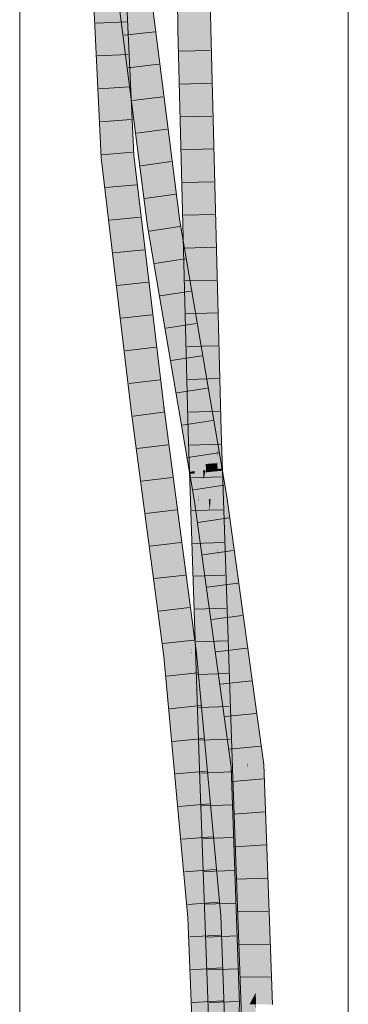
# Model space of a CAD drawing. Extents: x -620 to 3480, y 62 to 1112.
# Tile 207 of 256: x 187.83 to 190.33, y 809.82 to 817.33. Entities that reach past the tile are written whole.
import ezdxf

# ---------------------------------------------------------------- set-up
doc = ezdxf.new("R2010")
doc.units = 0
doc.layers.get('0').update_dxf_attribs({"lineweight": 13})
doc.layers.add('E_Detail_Linie_Text_Bem', color=7, linetype='Continuous', lineweight=13)
for name, color, linetype, lineweight, true_color in [('E_Leerrohr 25-A06GA2TQ8I', 7, 'Continuous', 9, 0xff8000), ('E_Leerrohr 25-Shading', 7, 'Continuous', 9, 0xff8000), ('E_Leerrohr 32-A06GA2TS8I', 7, 'Continuous', 9, 0x00b300), ('E_Leerrohr 32-Shading', 7, 'Continuous', 9, 0x00b300)]:
    doc.layers.add(name, color=color, linetype=linetype, lineweight=lineweight, true_color=true_color)

# ---------------------------------------------------------------- blocks, each defined once
blk = doc.blocks.new('Shading-A06GA2BD8I', base_point=(267.5467, 773.509))
at = {"layer": 'E_Leerrohr 25-Shading', "color": 34, "true_color": 0xb05800}
for points in [[(189.0344, 817.2506), (189.071, 817.2515), (189.0226, 818.1287), (189.0592, 818.1284)], [(189.2385, 818.1002), (189.236, 818.1269), (189.2477, 817.2556)], [(189.2787, 817.6744), (189.2385, 818.1002), (189.2843, 817.2564), (189.2477, 817.2556)], [(189.0344, 817.2506), (189.0441, 816.8767), (189.071, 817.2515), (189.1259, 815.1258)], [(189.2843, 817.2564), (189.2477, 817.2556), (189.3386, 815.0748), (189.2553, 816.9626)], [(189.2843, 817.2564), (189.3386, 815.0748), (189.3389, 815.1464)], [(189.2649, 816.745), (189.2553, 816.9626), (189.3269, 814.1917)], [(189.0441, 816.8767), (189.1136, 814.1854), (189.1259, 815.1258), (189.1502, 814.1865)], [(189.3322, 814.1918), (189.3291, 815.2899), (189.3269, 814.1917), (189.2649, 816.745)], [(189.3386, 815.0748), (189.3291, 815.2899), (189.3354, 814.1919), (189.3322, 814.1918)], [(189.3386, 815.0748), (189.3437, 814.9594), (189.3389, 815.1464)], [(189.3635, 814.1927), (189.3437, 814.9594), (189.3354, 814.1919), (189.3386, 815.0748)], [(189.1136, 814.1854), (189.1903, 812.9848), (189.1502, 814.1865)], [(189.1136, 814.1854), (189.202, 811.5377), (189.1903, 812.9848), (189.2244, 811.5385)], [(189.3322, 814.1918), (189.3269, 814.1917), (189.3338, 814.0541)], [(189.3338, 814.0541), (189.3269, 814.1917), (189.3351, 813.9473)], [(189.3338, 814.0541), (189.3362, 814.0474), (189.3322, 814.1918), (189.3354, 814.1919)], [(189.3362, 814.0474), (189.3716, 813.9493), (189.3354, 814.1919), (189.3635, 814.1927)], [(189.3362, 814.0474), (189.3338, 814.0541), (189.3365, 814.0007)], [(189.3351, 813.9473), (189.337, 813.8963), (189.3338, 814.0541), (189.3365, 814.0007)], [(189.3365, 814.0007), (189.3391, 813.9479), (189.3362, 814.0474), (189.3713, 813.9503)], [(189.337, 813.8963), (189.3351, 813.9473), (189.3371, 813.8864)], [(189.3365, 814.0007), (189.3368, 813.9477), (189.3391, 813.9479)], [(189.3368, 813.9477), (189.4006, 812.72), (189.3391, 813.9479)], [(189.3368, 813.9477), (189.337, 813.8963), (189.4006, 812.72), (189.4283, 811.5457)], [(189.3391, 813.9479), (189.4006, 812.72), (189.3713, 813.9503), (189.3716, 813.9493)], [(189.4006, 812.72), (189.4366, 812.0013), (189.3716, 813.9493)], [(189.4152, 811.5452), (189.4283, 811.5457), (189.3371, 813.8864), (189.337, 813.8963)], [(189.2244, 811.5385), (189.2385, 811.539), (189.1903, 812.9848)], [(189.4366, 812.0013), (189.4006, 812.72), (189.4474, 811.5463), (189.4283, 811.5457)], [(189.4474, 811.5463), (189.4518, 811.5464), (189.4366, 812.0013)], [(189.202, 811.5377), (189.2787, 809.4475), (189.2244, 811.5385)], [(189.2787, 809.4475), (189.2385, 811.539), (189.2244, 811.5385)], [(189.2385, 811.539), (189.3049, 809.1695), (189.2553, 811.0825)], [(189.2385, 811.539), (189.2787, 809.4475), (189.3049, 809.1695), (189.2889, 809.1689)], [(189.4283, 811.5457), (189.4152, 811.5452), (189.46, 810.3249)], [(189.4474, 811.5463), (189.4283, 811.5457), (189.5022, 809.1765), (189.46, 810.3249)], [(189.5089, 809.1767), (189.5388, 809.1777), (189.4474, 811.5463), (189.4518, 811.5464)], [(189.4474, 811.5463), (189.5022, 809.1765), (189.5089, 809.1767)], [(189.3049, 809.1695), (189.3255, 809.1702), (189.2553, 811.0825)]]:
    blk.add_solid(points, dxfattribs=at)
at = {"layer": 'E_Leerrohr 25-Shading', "color": 30, "true_color": 0xf57b00}
for points in [[(189.071, 817.2515), (189.1594, 817.2535), (189.0592, 818.1284), (189.1476, 818.1277)], [(189.1537, 817.6749), (189.1594, 817.2535), (189.236, 818.1269), (189.2477, 817.2556)], [(189.1502, 814.1865), (189.2386, 814.189), (189.071, 817.2515), (189.1594, 817.2535)], [(189.1594, 817.2535), (189.2187, 814.9578), (189.2477, 817.2556), (189.2553, 816.9626)], [(189.2187, 814.9578), (189.2386, 814.189), (189.2553, 816.9626), (189.3269, 814.1917)], [(189.1502, 814.1865), (189.1903, 812.9848), (189.1785, 814.1873)], [(189.1903, 812.9848), (189.2386, 814.189), (189.1785, 814.1873)], [(189.1903, 812.9848), (189.2385, 811.539), (189.2386, 814.189), (189.3269, 811.5421)], [(189.2386, 814.189), (189.2468, 813.9407), (189.3269, 814.1917), (189.3351, 813.9473)], [(189.3328, 813.9471), (189.2468, 813.9407), (189.3343, 813.886), (189.2489, 813.8774)], [(189.3371, 813.8864), (189.3351, 813.9473), (189.3343, 813.886), (189.3328, 813.9471)], [(189.3343, 813.886), (189.2489, 813.8774), (189.3912, 811.5443), (189.3269, 811.5421)], [(189.3371, 813.8864), (189.3343, 813.886), (189.4152, 811.5452), (189.3912, 811.5443)], [(189.2385, 811.539), (189.2553, 811.0825), (189.2504, 811.5394)], [(189.2553, 811.0825), (189.3269, 811.5421), (189.2504, 811.5394)], [(189.2553, 811.0825), (189.3255, 809.1702), (189.3269, 811.5421), (189.4138, 809.1733)], [(189.3912, 811.5443), (189.3269, 811.5421), (189.4089, 810.7917)], [(189.4089, 810.7917), (189.3269, 811.5421), (189.4471, 809.1745), (189.4138, 809.1733)], [(189.4152, 811.5452), (189.3912, 811.5443), (189.453, 810.3891), (189.4089, 810.7917)], [(189.46, 810.3249), (189.4152, 811.5452), (189.453, 810.3891)], [(189.4724, 809.1754), (189.4624, 810.1002), (189.4089, 810.7917), (189.453, 810.3891)], [(189.4724, 809.1754), (189.4089, 810.7917), (189.4471, 809.1745)], [(189.4624, 810.1002), (189.46, 810.3249), (189.453, 810.3891)], [(189.4995, 809.2492), (189.46, 810.3249), (189.4926, 809.1761), (189.4624, 810.1002)], [(189.4624, 810.1002), (189.4724, 809.1754), (189.4926, 809.1761)]]:
    blk.add_solid(points, dxfattribs=at)
at = {"layer": 'E_Leerrohr 32-Shading', "color": 96, "true_color": 0x007b00}
for points in [[(188.6398, 817.1775), (188.6166, 818.0717), (188.609, 817.532), (188.6068, 818.0582)], [(188.6592, 816.9534), (188.6517, 817.3156), (188.6398, 817.1775), (188.6166, 818.0717)], [(188.4268, 817.5617), (188.3673, 818.0537), (188.4604, 816.8391), (188.3951, 817.4569)], [(188.6197, 817.4794), (188.551, 817.7292), (188.752, 816.4407), (188.6273, 817.1296)], [(188.7634, 817.75), (188.8423, 817.13), (188.7867, 817.7523)], [(188.8276, 817.5356), (188.7998, 817.7536), (188.9818, 816.0538), (188.8262, 817.3663)], [(188.6094, 817.438), (188.6628, 816.2907), (188.609, 817.532), (188.632, 817.2664)], [(188.8057, 817.5396), (188.8423, 817.13), (188.8262, 817.3663)], [(189.0248, 815.7867), (188.8276, 817.5356), (189.0136, 815.785), (188.9818, 816.054)], [(188.8276, 817.5356), (189.0248, 815.7867), (188.8569, 817.3055)], [(188.3951, 817.4569), (188.4502, 816.2721), (188.4604, 816.8391), (188.4866, 816.2751)], [(188.695, 816.3847), (188.6517, 817.3156), (188.6653, 816.6603)], [(188.8262, 817.3663), (188.8423, 817.13), (188.9818, 816.0538), (188.9924, 815.9519)], [(188.6628, 816.2907), (188.6628, 816.29), (188.632, 817.2664), (188.6398, 817.1775)], [(188.8569, 817.3055), (188.8634, 817.2468), (189.0498, 815.7904), (189.0274, 815.787)], [(188.8634, 817.2468), (189.0248, 815.7867), (189.0274, 815.787)], [(188.6729, 816.2909), (188.6592, 816.9534), (188.6628, 816.29), (188.6398, 817.1775)], [(188.6592, 816.9535), (188.6273, 817.1296), (188.6794, 816.7209)], [(188.8086, 815.7543), (188.752, 816.4407), (188.6794, 816.7209), (188.6592, 816.9535)], [(188.8086, 815.7543), (188.6794, 816.7209), (188.7786, 815.9417)], [(188.6729, 816.2909), (188.6993, 816.2931), (188.6653, 816.6603), (188.695, 816.3847)], [(188.752, 816.4407), (188.8086, 815.7543), (188.8388, 815.7589)], [(188.4502, 816.2721), (188.4811, 816.0137), (188.4866, 816.2751), (188.6029, 815.3034)], [(188.6628, 816.29), (188.6959, 816.0132), (188.6729, 816.2909)], [(188.6729, 816.2909), (188.6857, 816.1366), (188.6993, 816.2931), (188.6963, 816.0458)], [(188.8994, 814.3768), (188.6993, 816.2931), (188.8919, 814.3758), (188.6963, 816.0458)], [(188.6993, 816.2931), (188.8994, 814.3768), (188.771, 815.6938)], [(188.6857, 816.1366), (188.6959, 816.0132), (188.6963, 816.0458)], [(188.6963, 816.0458), (188.6959, 816.0132), (188.8919, 814.3758)], [(188.9818, 816.054), (188.9924, 815.9519), (189.0136, 815.785)], [(188.6029, 815.3034), (188.4811, 816.0137), (188.6354, 815.0318), (188.547, 815.4626)], [(188.7786, 815.9417), (188.8026, 815.7534), (188.8086, 815.7543)], [(188.8026, 815.7534), (188.9639, 815.0245), (188.8086, 815.7543)], [(188.9639, 815.0245), (188.8026, 815.7534), (189.1128, 814.1506), (188.8842, 815.274)], [(188.9639, 815.0245), (188.8388, 815.7589), (188.8086, 815.7543)], [(189.0136, 815.785), (189.0974, 815.2933), (189.0248, 815.7867)], [(189.0248, 815.7867), (189.0974, 815.2933), (189.0274, 815.787), (189.0909, 815.3607)], [(189.0909, 815.3607), (189.0498, 815.7904), (189.0274, 815.787)], [(189.0761, 815.6361), (189.0498, 815.7904), (189.0809, 815.5866)], [(189.1259, 815.1258), (189.0809, 815.5866), (189.0909, 815.3607), (189.0498, 815.7904)], [(188.771, 815.6938), (188.8994, 814.3768), (188.8922, 814.6808), (188.9235, 814.3798)], [(189.2293, 814.6152), (189.2787, 814.4471), (189.0809, 815.5866), (189.0761, 815.6361)], [(189.1259, 815.1258), (189.2293, 814.6152), (189.0809, 815.5866)], [(188.547, 815.4626), (188.6801, 814.3492), (188.6354, 815.0318), (188.7165, 814.3538)], [(189.0909, 815.3607), (189.0974, 815.2933), (189.1259, 815.1258)], [(189.1128, 814.1506), (188.8842, 815.274), (189.158, 813.8851), (188.913, 815.1052)], [(189.158, 813.8851), (188.913, 815.1052), (189.1215, 813.8817)], [(189.2293, 814.6152), (189.1259, 815.1258), (189.1903, 814.7479)], [(188.9235, 814.3798), (188.9282, 814.3804), (188.8922, 814.6808)], [(189.1903, 814.7479), (189.2553, 814.3664), (189.2293, 814.6152), (189.2803, 814.2814)], [(189.3437, 814.0656), (189.2787, 814.4471), (189.2803, 814.2814), (189.2293, 814.6152)], [(188.9291, 814.3315), (188.9282, 814.3804), (188.9235, 814.3798)], [(188.9282, 814.3804), (188.9291, 814.3315), (189.1401, 812.4968), (189.1345, 812.539)], [(188.9326, 814.347), (188.9282, 814.3804), (189.1479, 812.4976), (189.1401, 812.4968)], [(188.6801, 814.3492), (188.7204, 814.0447), (188.7165, 814.3538), (188.9005, 812.9606)], [(188.8919, 814.3758), (188.9341, 814.0557), (188.8994, 814.3768)], [(188.8994, 814.3768), (188.9341, 814.0557), (188.9235, 814.3798), (188.9291, 814.3315)], [(189.107, 812.7784), (188.9291, 814.3315), (189.1171, 812.6708), (188.9341, 814.0557)], [(188.952, 814.1805), (189.1524, 812.6826), (188.9326, 814.347)], [(189.2803, 814.2814), (189.2553, 814.3664), (189.3381, 813.9026), (189.3344, 813.9022)], [(189.3706, 813.9058), (189.2803, 814.2814), (189.3381, 813.9026)], [(189.2803, 814.2814), (189.3716, 813.9016), (189.3437, 814.0656)], [(188.952, 814.1805), (189.1497, 812.4978), (189.1524, 812.6826), (189.1668, 812.4998)], [(189.1479, 812.4976), (189.1497, 812.4978), (188.952, 814.1805)], [(188.9005, 812.9606), (188.7204, 814.0447), (188.9292, 812.4732), (188.9213, 812.5239)], [(189.1607, 813.8686), (189.158, 813.8851), (189.1243, 813.8649), (189.1215, 813.8817)], [(189.1601, 813.6548), (189.1945, 813.6601), (189.1243, 813.8649), (189.1607, 813.8686)], [(189.1608, 813.8686), (189.158, 813.8851), (189.1607, 813.8686)], [(189.1903, 813.6955), (189.1608, 813.8686), (189.1945, 813.6601), (189.1607, 813.8686)], [(189.3381, 813.9026), (189.3344, 813.9022), (189.3405, 813.8867), (189.3371, 813.8864)], [(189.3371, 813.8864), (189.371, 813.6874), (189.3405, 813.8867)], [(189.3716, 813.8898), (189.3716, 813.9016), (189.3381, 813.9026), (189.3706, 813.9058)], [(189.3716, 813.8898), (189.3381, 813.9026), (189.3405, 813.8867)], [(189.371, 813.6874), (189.3716, 813.8898), (189.3405, 813.8867)], [(189.3968, 813.6913), (189.373, 813.89), (189.371, 813.6874), (189.3716, 813.8898)], [(189.3716, 813.9016), (189.373, 813.89), (189.3736, 813.89)], [(189.373, 813.89), (189.3716, 813.9016), (189.3716, 813.8898)], [(189.373, 813.89), (189.3968, 813.6913), (189.3736, 813.89), (189.4072, 813.693)], [(189.1601, 813.6548), (189.2787, 812.7977), (189.1945, 813.6601)], [(189.1945, 813.6601), (189.1963, 813.6603), (189.1903, 813.6955)], [(189.2787, 812.7977), (189.1963, 813.6603), (189.1945, 813.6601)], [(189.1963, 813.6603), (189.2787, 812.7977), (189.2553, 813.2338), (189.3437, 812.3279)], [(189.3968, 813.6913), (189.371, 813.6874), (189.46, 813.0435)], [(189.4072, 813.693), (189.3968, 813.6913), (189.525, 812.5733), (189.46, 813.0435)], [(189.4072, 813.693), (189.525, 812.5733), (189.4366, 813.4799)], [(189.4366, 813.4799), (189.525, 812.5733), (189.6866, 811.6714), (189.5982, 812.0437)], [(189.2775, 813.0443), (189.2553, 813.2338), (189.2633, 813.1516)], [(189.2553, 813.2338), (189.2775, 813.0443), (189.3738, 812.3773), (189.3876, 812.2079)], [(189.3716, 812.126), (189.2633, 813.1516), (189.3437, 812.3279)], [(189.3716, 812.126), (189.3976, 812.0167), (189.2633, 813.1516), (189.2775, 813.0443)], [(189.2775, 813.0443), (189.3976, 812.0167), (189.3876, 812.2079), (189.4063, 811.9801)], [(188.9005, 812.9606), (188.9292, 812.4732), (188.9644, 812.4772)], [(189.1345, 812.539), (189.107, 812.7784), (189.1171, 812.6708)], [(189.1524, 812.6826), (189.1668, 812.4998), (189.1676, 812.5681), (189.1732, 812.5004)], [(188.9213, 812.5239), (188.928, 812.4731), (188.9292, 812.4732)], [(189.1732, 812.5004), (189.1765, 812.5008), (189.1676, 812.5681)], [(188.9292, 812.4732), (188.928, 812.4731), (189.1278, 810.4837), (189.0017, 811.674)], [(188.9644, 812.4772), (188.9292, 812.4732), (189.0858, 811.0313)], [(188.9292, 812.4732), (189.1278, 810.4837), (189.1451, 810.4849)], [(189.0521, 811.526), (188.9644, 812.4772), (189.0354, 811.6318)], [(189.1479, 812.4976), (189.1401, 812.4968), (189.1957, 811.9175), (189.1903, 811.9519)], [(189.1497, 812.4978), (189.1479, 812.4976), (189.201, 811.8837), (189.1957, 811.9175)], [(189.1668, 812.4998), (189.1497, 812.4978), (189.2044, 811.8624), (189.201, 811.8837)], [(189.2044, 811.8624), (189.1732, 812.5004), (189.1668, 812.4998)], [(189.1865, 812.2883), (189.1765, 812.5008), (189.1732, 812.5004)], [(189.2044, 811.8624), (189.2074, 811.8435), (189.1732, 812.5004), (189.1865, 812.2883)], [(189.2787, 811.3918), (189.1765, 812.5008), (189.2189, 811.7703), (189.1865, 812.2883)], [(189.3738, 812.3773), (189.4063, 811.9801), (189.3918, 812.2472), (189.4194, 811.9251)], [(189.1865, 812.2883), (189.2074, 811.8435), (189.2189, 811.7703)], [(189.4194, 811.9251), (189.46, 811.754), (189.3918, 812.2472)], [(189.4428, 811.6302), (189.3976, 812.0167), (189.4366, 811.6562), (189.3716, 812.126)], [(189.4428, 811.6302), (189.4446, 811.6303), (189.3976, 812.0167), (189.4194, 811.9251)], [(189.5982, 812.0437), (189.6528, 811.649), (189.6866, 811.6714), (189.6893, 811.6523)], [(189.1903, 811.9519), (189.2148, 811.6859), (189.1957, 811.9175)], [(189.201, 811.8837), (189.1957, 811.9175), (189.2113, 811.7617), (189.2148, 811.6859)], [(189.4446, 811.6303), (189.4767, 811.6332), (189.4194, 811.9251), (189.46, 811.754)], [(189.2074, 811.8435), (189.201, 811.8837), (189.2113, 811.7617)], [(189.2189, 811.7703), (189.2074, 811.8435), (189.2228, 811.7084)], [(189.2443, 811.3659), (189.2074, 811.8435), (189.2113, 811.7617)], [(189.2074, 811.8435), (189.2443, 811.3659), (189.2228, 811.7084)], [(189.2113, 811.7617), (189.2148, 811.6859), (189.2443, 811.3659)], [(189.3437, 810.6866), (189.2787, 811.3918), (189.2228, 811.7084), (189.2189, 811.7703)], [(189.3437, 810.6866), (189.2228, 811.7084), (189.3287, 810.7815)], [(189.2443, 811.3659), (189.2897, 811.0291), (189.2228, 811.7084), (189.3287, 810.7815)], [(189.1278, 810.4837), (189.0017, 811.674), (189.1221, 810.4833), (189.0312, 811.3535)], [(189.1171, 810.821), (189.0521, 811.526), (189.0858, 811.0313), (189.0354, 811.6318)], [(189.4366, 811.6562), (189.4403, 811.6299), (189.4428, 811.6302)], [(189.4428, 811.6302), (189.4403, 811.6299), (189.447, 811.5618), (189.45, 811.476)], [(189.45, 811.476), (189.4403, 811.6299), (189.507, 809.8264), (189.5048, 809.8264)], [(189.4428, 811.6302), (189.447, 811.5618), (189.4446, 811.6303)], [(189.4446, 811.6303), (189.447, 811.5618), (189.4767, 811.6332), (189.4876, 810.8964)], [(189.4876, 810.8964), (189.525, 810.2845), (189.4767, 811.6332)], [(189.6528, 811.649), (189.6632, 811.3575), (189.6893, 811.6523), (189.7516, 809.9112)], [(189.447, 811.5618), (189.45, 811.476), (189.4876, 810.8964), (189.488, 810.8722)], [(189.4502, 811.4716), (189.45, 811.476), (189.5099, 809.8264), (189.507, 809.8264)], [(189.488, 810.8722), (189.4502, 811.4716), (189.4991, 810.1252)], [(189.0312, 811.3535), (189.1115, 810.4826), (189.1221, 810.4833)], [(189.2897, 811.0291), (189.2443, 811.3659), (189.2553, 811.2468)], [(189.6632, 811.3575), (189.7182, 809.8231), (189.7516, 809.9112), (189.7548, 809.8226)], [(189.3244, 810.4969), (189.361, 810.4993), (189.2553, 811.2468), (189.2897, 811.0291)], [(189.1171, 810.821), (189.0858, 811.0313), (189.09, 810.9923)], [(189.2897, 811.0291), (189.361, 810.4993), (189.3287, 810.7815)], [(189.09, 810.9923), (189.1451, 810.4849), (189.1171, 810.821), (189.148, 810.485)], [(189.488, 810.8722), (189.525, 810.2845), (189.4876, 810.8964)], [(189.5099, 809.8264), (189.488, 810.8722), (189.4991, 810.1252)], [(189.5099, 809.8264), (189.5414, 809.8259), (189.488, 810.8722), (189.525, 810.2845)], [(189.3287, 810.7815), (189.361, 810.4993), (189.3437, 810.6866)], [(189.1221, 810.4833), (189.1115, 810.4826), (189.1287, 810.3168)], [(189.1287, 810.3168), (189.1115, 810.4826), (189.1919, 808.7136), (189.1795, 808.7134)], [(189.1387, 810.2202), (189.1278, 810.4837), (189.1287, 810.3168), (189.1221, 810.4833)], [(189.1451, 810.4849), (189.1278, 810.4837), (189.1698, 809.9192), (189.1387, 810.2202)], [(189.1451, 810.4849), (189.153, 810.3052), (189.148, 810.485)], [(189.153, 810.3052), (189.1698, 809.9192), (189.148, 810.485)], [(189.3244, 810.4969), (189.3716, 810.2219), (189.361, 810.4993)], [(189.3244, 810.4969), (189.3928, 808.717), (189.3716, 810.2219), (189.4125, 808.7173)], [(189.2004, 808.7137), (189.1387, 810.2202), (189.1919, 808.7136), (189.1287, 810.3168)], [(189.1903, 809.3849), (189.1698, 809.9192), (189.2004, 808.7137), (189.1387, 810.2202)], [(189.4125, 808.7173), (189.4294, 808.7176), (189.3716, 810.2219)], [(189.507, 809.8264), (189.5048, 809.8264), (189.4983, 809.3853), (189.4366, 808.8887)], [(189.5099, 809.8264), (189.507, 809.8264), (189.5026, 809.4193), (189.4983, 809.3853)], [(189.525, 809.6), (189.5414, 809.8259), (189.5026, 809.4193), (189.5099, 809.8264)]]:
    blk.add_solid(points, dxfattribs=at)
at = {"layer": 'E_Leerrohr 32-Shading', "color": 94, "true_color": 0x00ac00}
for points in [[(188.7634, 817.75), (188.7093, 817.475), (188.8423, 817.13), (188.841, 816.4409)], [(188.5158, 817.5493), (188.4268, 817.5617), (188.5492, 816.8312), (188.4604, 816.8391)], [(188.6094, 817.438), (188.5158, 817.5493), (188.5492, 816.8312)], [(188.7093, 817.475), (188.6197, 817.4794), (188.841, 816.4409), (188.752, 816.4407)], [(188.5492, 816.8312), (188.5747, 816.2826), (188.6094, 817.438), (188.6628, 816.29)], [(188.8423, 817.13), (188.841, 816.4409), (189.0005, 815.783), (188.9262, 815.7719)], [(188.8423, 817.13), (189.0005, 815.783), (188.9924, 815.9519)], [(188.4604, 816.8391), (188.4866, 816.2751), (188.5492, 816.8312), (188.5747, 816.2826)], [(188.8267, 816.4409), (188.752, 816.4407), (188.9262, 815.7719), (188.8388, 815.7589)], [(188.841, 816.4409), (188.8267, 816.4409), (188.9262, 815.7719)], [(188.4866, 816.2751), (188.6029, 815.3034), (188.5747, 816.2826), (188.6919, 815.3033)], [(188.5747, 816.2826), (188.6919, 815.3033), (188.6628, 816.29), (188.6959, 816.0132)], [(188.6919, 815.3033), (188.8042, 814.3648), (188.6959, 816.0132), (188.8919, 814.3758)], [(189.0005, 815.783), (189.0136, 815.785), (188.9924, 815.9519)], [(188.8388, 815.7589), (188.9639, 815.0245), (188.9262, 815.7719), (189.0525, 815.0307)], [(188.9262, 815.7719), (189.0525, 815.0307), (189.0005, 815.783)], [(189.0525, 815.0307), (189.0136, 815.785), (189.0005, 815.783)], [(189.0974, 815.2933), (189.0136, 815.785), (189.1537, 814.4366), (189.0525, 815.0307)], [(188.6581, 815.3033), (188.6029, 815.3034), (188.6354, 815.0318)], [(188.6919, 815.3033), (188.6581, 815.3033), (188.7165, 814.3538), (188.6354, 815.0318)], [(188.6919, 815.3033), (188.7165, 814.3538), (188.8042, 814.3648)], [(189.1259, 815.1258), (189.0974, 815.2933), (189.1753, 814.6202), (189.166, 814.5417)], [(189.0974, 815.2933), (189.1537, 814.4366), (189.1278, 814.9601)], [(189.1259, 815.1258), (189.1753, 814.6202), (189.1903, 814.7479)], [(189.1537, 814.4366), (189.0525, 815.0307), (189.1128, 814.1506), (188.9639, 815.0245)], [(189.1537, 814.4366), (189.2011, 814.1586), (189.1278, 814.9601)], [(189.1903, 814.7479), (189.1753, 814.6202), (189.2553, 814.3664), (189.2457, 814.2846)], [(189.166, 814.5417), (189.2011, 814.1586), (189.1753, 814.6202), (189.2462, 813.8937)], [(189.2457, 814.2846), (189.1753, 814.6202), (189.2251, 814.1097)], [(189.1537, 814.4366), (189.1128, 814.1506), (189.1201, 814.1512)], [(189.2011, 814.1586), (189.1537, 814.4366), (189.1201, 814.1512)], [(188.7165, 814.3538), (188.9005, 812.9606), (188.8042, 814.3648), (188.9891, 812.9651)], [(188.8042, 814.3648), (188.9891, 812.9651), (188.8919, 814.3758), (188.9341, 814.0557)], [(189.2457, 814.2846), (189.371, 813.6874), (189.2553, 814.3664)], [(189.371, 813.6874), (189.2457, 814.2846), (189.2462, 813.8937), (189.2251, 814.1097)], [(189.1676, 814.1555), (189.1128, 814.1506), (189.1808, 813.8874), (189.158, 813.8851)], [(189.2462, 813.8937), (189.2011, 814.1586), (189.1808, 813.8874), (189.1676, 814.1555)], [(189.0996, 812.6017), (189.118, 812.6464), (188.9378, 813.9839), (188.9341, 814.0557)], [(189.1171, 812.6708), (188.9341, 814.0557), (189.118, 812.6464)], [(189.0522, 812.4869), (189.0996, 812.6017), (188.9891, 812.9651), (188.9378, 813.9839)], [(189.1607, 813.8854), (189.158, 813.8851), (189.1608, 813.8686)], [(189.1608, 813.8686), (189.1665, 813.886), (189.1607, 813.8854)], [(189.1608, 813.8686), (189.1903, 813.6955), (189.1665, 813.886), (189.1895, 813.7114)], [(189.1895, 813.7114), (189.1808, 813.8874), (189.1665, 813.886)], [(189.1963, 813.6603), (189.2303, 813.8195), (189.1808, 813.8874), (189.2267, 813.8918)], [(189.1962, 813.6611), (189.1963, 813.6603), (189.1895, 813.7117), (189.1808, 813.8874)], [(189.2303, 813.8195), (189.2462, 813.8937), (189.2267, 813.8918)], [(189.2379, 813.6668), (189.2462, 813.8937), (189.2303, 813.8195)], [(189.2379, 813.6668), (189.2698, 813.6718), (189.2462, 813.8937), (189.2489, 813.8775)], [(189.371, 813.6874), (189.2462, 813.8937), (189.2836, 813.6739)], [(189.2698, 813.6718), (189.2836, 813.6739), (189.2489, 813.8775)], [(189.2303, 813.8195), (189.1963, 813.6603), (189.2379, 813.6668)], [(189.1903, 813.6955), (189.1962, 813.6611), (189.1895, 813.7117)], [(189.1963, 813.6603), (189.2553, 813.2338), (189.2379, 813.6668)], [(189.2379, 813.6668), (189.2553, 813.2338), (189.2698, 813.6718), (189.2776, 813.5805)], [(189.2776, 813.5805), (189.2836, 813.6739), (189.2698, 813.6718)], [(189.3671, 812.5352), (189.3351, 813.2945), (189.2776, 813.5805), (189.2836, 813.6739)], [(189.371, 813.6874), (189.2836, 813.6739), (189.46, 813.0435), (189.4966, 812.1338)], [(189.3346, 813.3051), (189.2836, 813.6739), (189.3351, 813.2945)], [(189.3738, 812.3773), (189.3671, 812.5352), (189.2553, 813.2338), (189.2776, 813.5805)], [(189.3351, 813.2945), (189.3441, 813.2282), (189.3346, 813.3051), (189.3434, 813.2415)], [(189.3351, 813.2945), (189.3671, 812.5352), (189.3441, 813.2282), (189.3918, 812.2472)], [(189.3441, 813.2282), (189.4949, 812.1161), (189.3434, 813.2415), (189.4966, 812.1338)], [(189.3918, 812.2472), (189.46, 811.754), (189.3441, 813.2282), (189.4949, 812.1161)], [(189.4966, 812.1338), (189.5616, 811.6638), (189.46, 813.0435), (189.525, 812.5733)], [(188.9005, 812.9606), (188.9644, 812.4772), (188.9891, 812.9651), (189.0522, 812.4869)], [(189.1345, 812.539), (189.1171, 812.6708), (189.1376, 812.4965), (189.118, 812.6464)], [(189.0996, 812.6017), (189.0522, 812.4869), (189.1123, 812.4937)], [(189.1238, 812.4949), (189.118, 812.6464), (189.1123, 812.4937), (189.0996, 812.6017)], [(189.1376, 812.4965), (189.118, 812.6464), (189.1238, 812.4949)], [(189.1376, 812.4965), (189.1401, 812.4968), (189.1345, 812.539)], [(189.3671, 812.5352), (189.3738, 812.3773), (189.3918, 812.2472)], [(189.525, 812.5733), (189.5616, 811.6638), (189.5982, 812.0437)], [(189.0522, 812.4869), (188.9644, 812.4772), (189.0887, 812.0914), (189.0521, 811.526)], [(189.0522, 812.4869), (189.1468, 811.6436), (189.1123, 812.4937), (189.127, 812.3757)], [(189.0522, 812.4869), (189.0887, 812.0914), (189.0862, 812.1839)], [(189.127, 812.3757), (189.1238, 812.4949), (189.1123, 812.4937)], [(189.1376, 812.4965), (189.1238, 812.4949), (189.2362, 810.491), (189.1537, 811.3864)], [(189.1401, 812.4968), (189.1376, 812.4965), (189.1903, 811.9519), (189.19, 811.9467)], [(189.1869, 811.8987), (189.19, 811.9467), (189.1562, 812.1431), (189.1376, 812.4965)], [(189.1376, 812.4965), (189.2362, 810.491), (189.2433, 810.4915)], [(189.0887, 812.0914), (189.1537, 811.3864), (189.0862, 812.1839), (189.1468, 811.6436)], [(189.1771, 811.7476), (189.1869, 811.8987), (189.1562, 812.1431)], [(189.5616, 811.6638), (189.4966, 812.1338), (189.5594, 811.6407), (189.4949, 812.1161)], [(189.0521, 811.526), (189.1171, 810.821), (189.0887, 812.0914), (189.1537, 811.3864)], [(189.5594, 811.6407), (189.4949, 812.1161), (189.4767, 811.6332), (189.46, 811.754)], [(189.5616, 811.6638), (189.5648, 811.6411), (189.5982, 812.0437), (189.6528, 811.649)], [(189.2148, 811.6859), (189.19, 811.9467), (189.2433, 810.4915), (189.1771, 811.7476)], [(189.19, 811.9467), (189.2148, 811.6859), (189.1903, 811.9519)], [(189.2443, 811.3659), (189.2148, 811.6859), (189.2535, 811.2192), (189.2477, 811.1288)], [(189.2148, 811.6859), (189.2433, 810.4915), (189.2851, 810.4943)], [(189.4767, 811.6332), (189.525, 810.2845), (189.5594, 811.6407)], [(189.5594, 811.6407), (189.525, 810.2845), (189.5625, 811.6409), (189.5631, 811.5854)], [(189.5616, 811.6638), (189.5594, 811.6407), (189.5625, 811.6409)], [(189.5616, 811.6638), (189.5625, 811.6409), (189.5648, 811.6411)], [(189.5631, 811.5854), (189.5648, 811.6411), (189.5625, 811.6409)], [(189.6266, 809.9135), (189.5648, 811.6411), (189.5816, 809.8252), (189.5631, 811.5854)], [(189.6528, 811.649), (189.5648, 811.6411), (189.6632, 811.3575), (189.6465, 810.6992)], [(189.5648, 811.6411), (189.6266, 809.9135), (189.6465, 810.6992)], [(189.5776, 810.2056), (189.5631, 811.5854), (189.5414, 809.8259), (189.525, 810.2845)], [(189.1171, 810.821), (189.148, 810.485), (189.1537, 811.3864), (189.2362, 810.491)], [(189.2443, 811.3659), (189.2535, 811.2192), (189.2553, 811.2468)], [(189.6266, 809.9135), (189.6298, 809.8245), (189.6632, 811.3575), (189.7182, 809.8231)], [(189.2553, 811.2468), (189.2538, 811.2234), (189.3244, 810.4969), (189.3007, 810.4953)], [(189.2477, 811.1288), (189.2851, 810.4943), (189.2535, 811.2192), (189.2989, 810.4952)], [(189.2538, 811.2234), (189.2535, 811.2192), (189.3007, 810.4953), (189.2989, 810.4952)], [(189.1779, 810.4871), (189.148, 810.485), (189.1843, 809.9194), (189.1698, 809.9192)], [(189.2362, 810.491), (189.1779, 810.4871), (189.2581, 809.9204), (189.1843, 809.9194)], [(189.2433, 810.4915), (189.2362, 810.491), (189.248, 810.3099)], [(189.2362, 810.491), (189.2581, 809.9204), (189.248, 810.3099)], [(189.2433, 810.4915), (189.2581, 809.9204), (189.2851, 810.4943), (189.2936, 810.2288)], [(189.2851, 810.4943), (189.2936, 810.2288), (189.2989, 810.4952), (189.3049, 810.3275)], [(189.2989, 810.4952), (189.3049, 810.3275), (189.3007, 810.4953), (189.3065, 810.3408)], [(189.3065, 810.3408), (189.3244, 810.4969), (189.3007, 810.4953)], [(189.3675, 808.7166), (189.3928, 808.717), (189.3065, 810.3408), (189.3244, 810.4969)], [(189.3628, 808.7164), (189.3675, 808.7166), (189.3049, 810.3275), (189.3065, 810.3408)], [(189.3049, 810.3275), (189.2936, 810.2288), (189.3628, 808.7164), (189.3422, 808.7161)], [(189.2936, 810.2288), (189.2581, 809.9204), (189.3422, 808.7161), (189.3044, 808.7155)], [(189.5816, 809.8252), (189.5776, 810.2056), (189.5414, 809.8259)], [(189.1843, 809.9194), (189.1698, 809.9192), (189.1903, 809.3849)], [(189.2581, 809.9204), (189.1843, 809.9194), (189.2161, 808.714), (189.1903, 809.3849)], [(189.2581, 809.9204), (189.2161, 808.714), (189.3044, 808.7155)], [(189.6266, 809.9135), (189.5816, 809.8252), (189.6275, 809.8245)], [(189.6298, 809.8245), (189.6266, 809.9135), (189.6275, 809.8245)], [(189.5816, 809.8252), (189.5414, 809.8259), (189.5616, 808.886), (189.525, 809.6)], [(189.5616, 808.886), (189.6266, 809.7806), (189.5816, 809.8252), (189.6275, 809.8245)], [(189.6266, 809.7806), (189.6298, 809.8245), (189.6275, 809.8245)]]:
    blk.add_solid(points, dxfattribs=at)
blk = doc.blocks.new('Referenz-A06GA2TU8I')
at = {"layer": 'E_Detail_Linie_Text_Bem', "linetype": 'Continuous', "ltscale": 0.13}
for p, q in [((187.8313, 813.2654), (187.8313, 822.4455)), ((190.3313, 822.4455), (190.3313, 773.2654)), ((187.8313, 801.4654), (187.8313, 813.2654))]:
    blk.add_line(p, q, dxfattribs=at)
at = {"layer": 'E_Leerrohr 25-A06GA2TQ8I', "linetype": 'Continuous', "ltscale": 0.13}
for p, q in [((189.0344, 817.2506), (189.0226, 818.1287)), ((189.2843, 817.2564), (189.2726, 818.1266)), ((189.1136, 814.1854), (189.0344, 817.2506)), ((189.3635, 814.1927), (189.2843, 817.2564)), ((189.2811, 817.0905), (189.0462, 817.085)), ((189.2876, 816.8407), (189.0526, 816.8351)), ((189.294, 816.5908), (189.0591, 816.5851)), ((189.3005, 816.341), (189.0656, 816.3351)), ((189.3069, 816.0911), (189.072, 816.0851)), ((189.3134, 815.8413), (189.0785, 815.8352)), ((189.3199, 815.5914), (189.0849, 815.5852)), ((189.3263, 815.3415), (189.0914, 815.3352)), ((189.3328, 815.0917), (189.0979, 815.0852)), ((189.3392, 814.8418), (189.1043, 814.8353)), ((189.3457, 814.592), (189.1108, 814.5853)), ((189.3521, 814.3421), (189.1172, 814.3353)), ((189.202, 811.5377), (189.1136, 814.1854)), ((189.4518, 811.5464), (189.3635, 814.1927)), ((189.3593, 814.0923), (189.1244, 814.0853)), ((189.3677, 813.8425), (189.1328, 813.8354)), ((189.376, 813.5927), (189.1411, 813.5855)), ((189.3844, 813.3429), (189.1495, 813.3356)), ((189.3927, 813.0931), (189.1578, 813.0857)), ((189.401, 812.8433), (189.1661, 812.8357)), ((189.4094, 812.5935), (189.1745, 812.5858)), ((189.4177, 812.3437), (189.1828, 812.3359)), ((189.426, 812.0939), (189.1912, 812.086)), ((189.4344, 811.8441), (189.1995, 811.836)), ((189.2889, 809.1689), (189.202, 811.5377)), ((189.4427, 811.5943), (189.2078, 811.5861)), ((189.5388, 809.1777), (189.4518, 811.5464)), ((189.4517, 811.3445), (189.2169, 811.3363)), ((189.4609, 811.0946), (189.226, 811.0864)), ((189.4701, 810.8448), (189.2352, 810.8366)), ((189.4792, 810.595), (189.2444, 810.5868)), ((189.4884, 810.3452), (189.2535, 810.3369)), ((189.4976, 810.0953), (189.2627, 810.0871)), ((189.5067, 809.8455), (189.2719, 809.8373))]:
    blk.add_line(p, q, dxfattribs=at)
at = {"layer": 'E_Leerrohr 32-A06GA2TS8I', "linetype": 'Continuous', "ltscale": 0.13}
for p, q in [((188.4502, 816.2721), (188.3666, 818.0688)), ((188.6993, 816.2931), (188.6166, 818.0717)), ((188.8026, 815.7534), (188.551, 817.7292)), ((189.0498, 815.7904), (188.7998, 817.7536)), ((188.6446, 817.31), (188.4098, 817.3)), ((188.8586, 817.2332), (188.625, 817.2071)), ((188.6561, 817.0615), (188.4214, 817.0491)), ((188.8901, 816.9859), (188.6567, 816.9584)), ((188.6677, 816.813), (188.4331, 816.7982)), ((188.9215, 816.7387), (188.6883, 816.7096)), ((188.6792, 816.5644), (188.4448, 816.5473)), ((188.953, 816.4914), (188.72, 816.4609)), ((188.6801, 814.3492), (188.4502, 816.2721)), ((188.6907, 816.3159), (188.4565, 816.2963)), ((188.9282, 814.3804), (188.6993, 816.2931)), ((188.9845, 816.2442), (188.7517, 816.2121)), ((188.7187, 816.0682), (188.4846, 816.0473)), ((189.016, 815.9969), (188.7834, 815.9634)), ((188.7483, 815.8206), (188.5143, 815.7984)), ((189.1601, 813.6548), (188.8026, 815.7534)), ((189.0491, 815.7498), (188.8167, 815.715)), ((189.4072, 813.693), (189.0498, 815.7904)), ((188.7779, 815.573), (188.5441, 815.5496)), ((189.0911, 815.5034), (188.8587, 815.4685)), ((188.8076, 815.3253), (188.5739, 815.3007)), ((189.1331, 815.257), (188.9007, 815.222)), ((188.8372, 815.0777), (188.6036, 815.0519)), ((189.1751, 815.0106), (188.9427, 814.9755)), ((188.8668, 814.8301), (188.6334, 814.803)), ((189.217, 814.7643), (188.9847, 814.729)), ((188.8964, 814.5825), (188.6632, 814.5542)), ((189.259, 814.5179), (189.0267, 814.4824)), ((189.1765, 812.5008), (188.9282, 814.3804)), ((188.928, 812.4731), (188.6801, 814.3492)), ((188.9266, 814.3348), (188.6935, 814.3056)), ((189.301, 814.2715), (189.0687, 814.2359)), ((188.9594, 814.0868), (188.7262, 814.0579)), ((189.343, 814.0251), (189.1107, 813.9894)), ((188.9922, 813.8387), (188.7589, 813.8103)), ((189.3849, 813.7787), (189.1527, 813.7429)), ((189.4403, 811.6299), (189.1601, 813.6548)), ((189.6893, 811.6523), (189.4072, 813.693)), ((189.0249, 813.5906), (188.7916, 813.5627)), ((189.422, 813.531), (189.1896, 813.4962)), ((189.0577, 813.3426), (188.8243, 813.315)), ((189.4564, 813.2824), (189.2237, 813.2495)), ((189.0905, 813.0945), (188.857, 813.0674)), ((189.4908, 813.0339), (189.2578, 813.0027)), ((189.1232, 812.8464), (188.8898, 812.8198)), ((189.5251, 812.7853), (189.292, 812.756)), ((189.156, 812.5984), (188.9225, 812.5722)), ((189.5595, 812.5368), (189.3261, 812.5093)), ((189.1115, 810.4826), (188.928, 812.4731)), ((189.361, 810.4993), (189.1765, 812.5008)), ((189.1829, 812.3494), (188.9493, 812.3241)), ((189.5938, 812.2882), (189.3602, 812.2625)), ((189.2059, 812.0998), (188.9721, 812.0758)), ((189.6282, 812.0397), (189.3944, 812.0158)), ((189.2289, 811.8502), (188.995, 811.8275)), ((189.6625, 811.7911), (189.4286, 811.7691)), ((189.5048, 809.8264), (189.4403, 811.6299)), ((189.7548, 809.8226), (189.6893, 811.6523)), ((189.2519, 811.6006), (189.0179, 811.5792)), ((189.6858, 811.5413), (189.4516, 811.5217)), ((189.2749, 811.351), (189.0408, 811.3309)), ((189.6948, 811.2897), (189.4604, 811.2735)), ((189.2979, 811.1014), (189.0637, 811.0826)), ((189.7039, 811.0382), (189.4692, 811.0254)), ((189.3209, 810.8518), (189.0866, 810.8343)), ((189.7129, 810.7867), (189.4781, 810.7773)), ((189.3439, 810.6023), (189.1095, 810.586)), ((189.1795, 808.7134), (189.1115, 810.4826)), ((189.4294, 808.7176), (189.361, 810.4993)), ((189.7219, 810.5351), (189.487, 810.5291)), ((189.3591, 810.352), (189.1246, 810.3373)), ((189.7309, 810.2836), (189.4959, 810.281)), ((189.3688, 810.1014), (189.1341, 810.0883)), ((189.7399, 810.032), (189.5049, 810.0328)), ((189.3784, 809.8508), (189.1437, 809.8393)), ((189.3876, 808.2154), (189.5048, 809.8264))]:
    blk.add_line(p, q, dxfattribs=at)

msp = doc.modelspace()

# ---------------------------------------------------------------- block references
at = {"color": 8, "lineweight": 25, "ltscale": 0.25, "true_color": 0x808080}
msp.add_blockref('Referenz-A06GA2TU8I', (0, 0), dxfattribs=at)
msp.add_blockref('Shading-A06GA2BD8I', (267.5467, 773.509))

doc.saveas('drawing.dxf')
